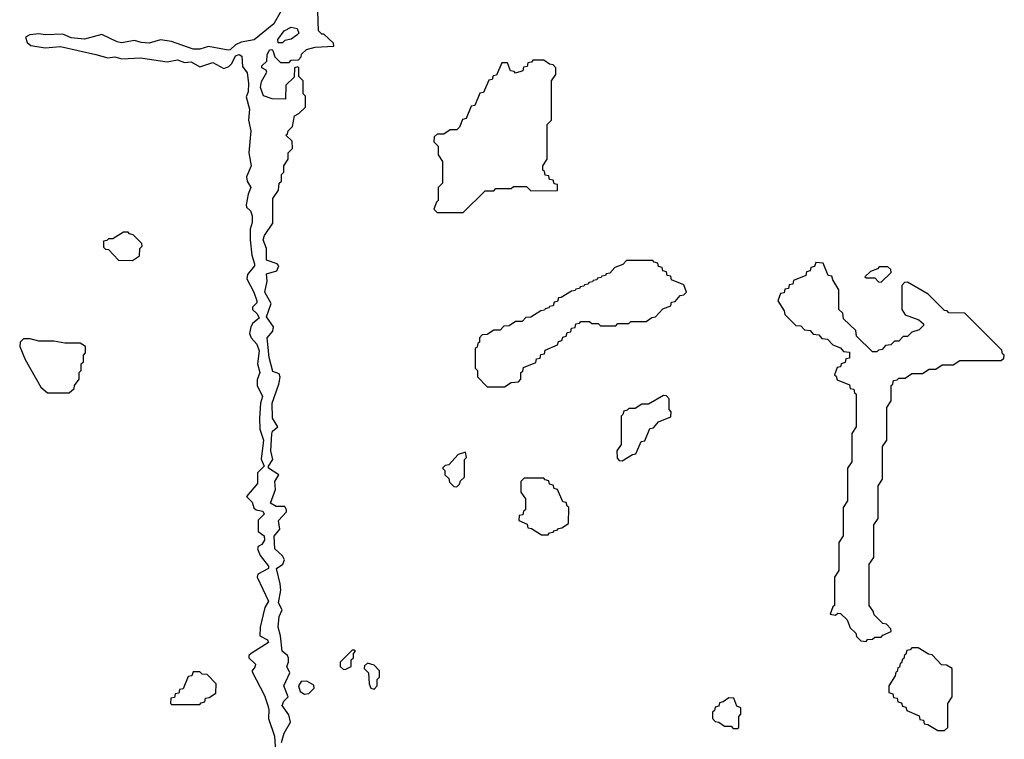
# Model space of a CAD drawing. Extents: x 2889633 to 3052318, y 540750 to 918690.
# Tile 189 of 256: x 2899958 to 2904480, y 740160 to 743466. Entities that reach past the tile are written whole.
import ezdxf

# ---------------------------------------------------------------- set-up
doc = ezdxf.new("R2010")
doc.units = 0

msp = doc.modelspace()

# ---------------------------------------------------------------- linework, layer by layer
at = {"layer": '0CON02XD'}
for points in [[(2901160.6, 743509.4), (2901125, 743446.7), (2901035, 743373.8), (2900975, 743362.5), (2900949.3, 743350.7), (2900925, 743327.5), (2900915, 743326.7), (2900825, 743343.3), (2900785, 743331.2), (2900755, 743331.2), (2900655, 743366.7), (2900605, 743373.3), (2900551.7, 743358.3), (2900515, 743361.2), (2900485, 743371.2), (2900425, 743360), (2900405, 743363.8), (2900335, 743397.5), (2900255, 743376.7), (2900193.6, 743383.6), (2900155, 743400), (2900075, 743396.7), (2900045, 743401.2), (2900003.9, 743396.1), (2899983.9, 743386.1), (2899991.2, 743361.2), (2900008.3, 743348.3), (2900075, 743336.7), (2900145, 743343.8), (2900307, 743307), (2900361.7, 743291.7), (2900395, 743296.2), (2900427, 743287), (2900511.7, 743291.7), (2900635, 743273.3), (2900681.7, 743281.7), (2900715, 743270), (2900745, 743273.3), (2900785, 743250), (2900845, 743268.8), (2900895, 743242.5), (2900918.3, 743251.7), (2900932.5, 743265), (2900949.3, 743300.7), (2900965, 743306.2), (2900978.3, 743298.3), (2900980.7, 743250.7), (2901001.7, 743221.7), (2901008.8, 743175), (2901006.2, 743135), (2900997.5, 743112.5), (2901013.3, 743055), (2901008.8, 743005), (2901018.8, 742955), (2901010, 742855), (2901020, 742795), (2900998.6, 742745), (2901002, 742725), (2901018.8, 742695), (2901006.2, 742665), (2900997.5, 742615), (2901000, 742605), (2901018.3, 742588.3), (2901026, 742565), (2901026, 742535), (2901016.4, 742503.6), (2901016.7, 742455), (2901023.9, 742383.9), (2901036.7, 742345), (2901036.7, 742335), (2901004.3, 742295.7), (2901001.2, 742275), (2901033.3, 742215), (2901046.7, 742175), (2901046.7, 742165), (2901027.5, 742145), (2901027.5, 742135), (2901047.5, 742115), (2901057.5, 742095), (2901028.3, 742071.7), (2901018.8, 742055), (2901013.8, 742025), (2901020, 742005), (2901046.1, 741976.1), (2901056.7, 741945), (2901050, 741885), (2901060, 741845), (2901048.3, 741811.7), (2901047.5, 741785), (2901072, 741735), (2901063.8, 741705), (2901058.8, 741635), (2901061.2, 741585), (2901078, 741535), (2901067, 741447), (2901080, 741415), (2901050, 741385), (2901050, 741335), (2901000, 741275), (2901025, 741250), (2901033.6, 741223.6), (2901043.8, 741213.8), (2901075, 741207.5), (2901080, 741195), (2901053.6, 741166.4), (2901052.5, 741115), (2901080, 741095), (2901082.5, 741075), (2901070, 741055), (2901053.6, 741046.4), (2901050, 741035), (2901062.5, 741005), (2901100, 740955), (2901100, 740945), (2901050.7, 740919.3), (2901047.5, 740905), (2901100, 740795), (2901084, 740765), (2901062.5, 740675), (2901060, 740635), (2901095, 740617.5), (2901100, 740605), (2901020, 740555), (2901010, 740545), (2901010, 740535), (2901040, 740505), (2901038.3, 740491.7), (2901023, 740473), (2901081.7, 740361.7), (2901097.5, 740315), (2901102.5, 740295), (2901100, 740255), (2901127.5, 740175), (2901137, 740037)], [(2901160, 740145), (2901172.3, 740187.7), (2901201.7, 740238.3), (2901193, 740273), (2901163.8, 740315), (2901170, 740335), (2901191.2, 740355), (2901170, 740405), (2901198.8, 740465), (2901183.8, 740495), (2901192.5, 740515), (2901192.3, 740532.3), (2901187.5, 740545), (2901163.8, 740565), (2901155.7, 740635), (2901144, 740675), (2901150, 740725), (2901163.3, 740755), (2901147, 740787), (2901156.7, 740845), (2901154.3, 740874.3), (2901137.5, 740945), (2901165.9, 740964.1), (2901173.8, 740985), (2901165, 741003.3), (2901130, 741035), (2901127, 741093), (2901152.5, 741125), (2901146.7, 741165), (2901182.5, 741205), (2901182.5, 741215), (2901175, 741230), (2901135, 741230), (2901110, 741245), (2901133, 741307), (2901130, 741345), (2901147.5, 741375), (2901100, 741405), (2901100, 741415), (2901120, 741445), (2901111.2, 741485), (2901115.8, 741564.2), (2901118.8, 741575), (2901142.5, 741595), (2901118.8, 741635), (2901116.7, 741705), (2901148.3, 741791.7), (2901153.6, 741823.6), (2901149.3, 741839.3), (2901120, 741850), (2901104.1, 741914.1), (2901093.8, 742005), (2901120, 742035), (2901123.3, 742055), (2901090.7, 742100.7), (2901113, 742163), (2901083.8, 742215), (2901094, 742265), (2901090.8, 742299.2), (2901138.3, 742311.7), (2901147.5, 742335), (2901140, 742345), (2901091.7, 742361.7), (2901091.2, 742415), (2901076.2, 742455), (2901081.2, 742475), (2901120.7, 742530.7), (2901120, 742645), (2901147, 742683), (2901150, 742715), (2901160, 742725), (2901160, 742755), (2901170, 742765), (2901170, 742795), (2901190, 742825), (2901190, 742855), (2901210, 742875), (2901208.3, 742908.3), (2901180, 742935), (2901188.3, 742941.7), (2901190, 742955), (2901210, 742975), (2901220, 743025), (2901240, 743035), (2901270, 743065), (2901270, 743115), (2901260, 743125), (2901260, 743185), (2901240, 743205), (2901240, 743245), (2901235, 743250), (2901220, 743245), (2901218.3, 743201.7), (2901180, 743165), (2901178.3, 743101.7), (2901117, 743103), (2901077, 743117), (2901063.3, 743155), (2901068.3, 743181.7), (2901092.5, 743225), (2901090, 743235), (2901070, 743245), (2901070, 743255), (2901092.5, 743275), (2901093.8, 743305), (2901105, 743327.5), (2901115, 743330), (2901120, 743325), (2901130, 743295), (2901155, 743270), (2901195, 743270), (2901205, 743280), (2901238.3, 743281.7), (2901250, 743295), (2901251.7, 743308.3), (2901275, 743330), (2901315, 743340), (2901400, 743345), (2901398.3, 743358.3), (2901355, 743400), (2901345, 743400), (2901330, 743415), (2901327.5, 743505)], [(2901165, 743360), (2901145, 743360), (2901143.3, 743375), (2901172.5, 743415), (2901205, 743432.5), (2901232.5, 743425), (2901240, 743405), (2901230, 743395), (2901205, 743377.5), (2901175, 743370), (2901165, 743360)], [(2901995, 742580), (2902095, 742680), (2902135, 742680), (2902145, 742690), (2902215, 742690), (2902225, 742700), (2902285, 742700), (2902305, 742680), (2902428.3, 742681.7), (2902428.3, 742708.3), (2902411.7, 742711.7), (2902408.3, 742728.3), (2902391.7, 742731.7), (2902388.3, 742748.3), (2902371.7, 742751.7), (2902368.3, 742768.3), (2902360, 742775), (2902360, 742795), (2902380, 742825), (2902380, 742985), (2902400, 743005), (2902400, 743185), (2902420, 743215), (2902420, 743245), (2902408.3, 743258.3), (2902391.7, 743261.7), (2902365, 743280), (2902315, 743280), (2902308.3, 743271.7), (2902291.7, 743268.3), (2902288.3, 743251.7), (2902271.7, 743248.3), (2902268.3, 743231.7), (2902235, 743220), (2902228.3, 743228.3), (2902211.7, 743231.7), (2902198.3, 743268.3), (2902171.7, 743268.3), (2902148.3, 743211.7), (2902131.7, 743208.3), (2902128.3, 743191.7), (2902111.7, 743188.3), (2902088.3, 743131.7), (2902071.7, 743128.3), (2902048.3, 743071.7), (2902031.7, 743068.3), (2902008.3, 743011.7), (2901991.7, 743008.3), (2901978.3, 742971.7), (2901965, 742960), (2901935, 742960), (2901905, 742940), (2901875, 742940), (2901861.7, 742928.3), (2901860, 742905), (2901880, 742885), (2901880, 742845), (2901900, 742815), (2901900, 742715), (2901880, 742695), (2901880, 742635), (2901871.7, 742628.3), (2901860, 742595), (2901875, 742580), (2901995, 742580)], [(2900475, 742360), (2900508.3, 742381.7), (2900510, 742415), (2900520, 742425), (2900518.3, 742438.3), (2900478.3, 742478.3), (2900461.7, 742481.7), (2900455, 742490), (2900435, 742490), (2900385, 742460), (2900365, 742460), (2900358.3, 742451.7), (2900341.7, 742448.3), (2900341.7, 742421.7), (2900351.7, 742411.7), (2900365, 742410), (2900411.7, 742361.7), (2900475, 742360)], [(2902185, 741780), (2902215, 741800), (2902248.3, 741801.7), (2902260, 741815), (2902260, 741845), (2902268.3, 741851.7), (2902271.7, 741868.3), (2902328.3, 741891.7), (2902331.7, 741908.3), (2902348.3, 741911.7), (2902351.7, 741928.3), (2902368.3, 741931.7), (2902371.7, 741948.3), (2902428.3, 741971.7), (2902431.7, 741988.3), (2902448.3, 741991.7), (2902451.7, 742008.3), (2902468.3, 742011.7), (2902471.7, 742028.3), (2902488.3, 742031.7), (2902491.7, 742048.3), (2902508.3, 742051.7), (2902511.7, 742068.3), (2902528.3, 742071.7), (2902535, 742080), (2902575, 742080), (2902585, 742070), (2902615, 742070), (2902625, 742060), (2902695, 742060), (2902705, 742070), (2902755, 742070), (2902765, 742080), (2902835, 742080), (2902861.7, 742098.3), (2902878.3, 742101.7), (2902911.7, 742138.3), (2902948.3, 742151.7), (2902951.7, 742168.3), (2902968.3, 742171.7), (2902991.7, 742198.3), (2903008.3, 742201.7), (2903020, 742215), (2903008.3, 742248.3), (2902951.7, 742271.7), (2902948.3, 742288.3), (2902931.7, 742291.7), (2902928.3, 742308.3), (2902911.7, 742311.7), (2902908.3, 742328.3), (2902891.7, 742331.7), (2902888.3, 742348.3), (2902871.7, 742351.7), (2902865, 742360), (2902745, 742360), (2902728.3, 742341.7), (2902691.7, 742328.3), (2902668.3, 742301.7), (2902651.7, 742298.3), (2902648.3, 742291.7), (2902631.7, 742288.3), (2902628.3, 742281.7), (2902611.7, 742278.3), (2902608.3, 742271.7), (2902591.7, 742268.3), (2902588.3, 742261.7), (2902571.7, 742258.3), (2902568.3, 742251.7), (2902551.7, 742248.3), (2902548.3, 742241.7), (2902531.7, 742238.3), (2902528.3, 742231.7), (2902511.7, 742228.3), (2902508.3, 742221.7), (2902491.7, 742218.3), (2902445, 742190), (2902431.7, 742188.3), (2902428.3, 742171.7), (2902411.7, 742168.3), (2902408.3, 742151.7), (2902391.7, 742148.3), (2902388.3, 742141.7), (2902371.7, 742138.3), (2902368.3, 742131.7), (2902351.7, 742128.3), (2902305, 742100), (2902281.7, 742098.3), (2902265, 742080), (2902235, 742080), (2902205, 742060), (2902181.7, 742058.3), (2902165, 742040), (2902135, 742040), (2902105, 742020), (2902081.7, 742018.3), (2902070, 742005), (2902070, 741985), (2902061.7, 741978.3), (2902058.3, 741961.7), (2902050, 741955), (2902050, 741865), (2902060, 741855), (2902060, 741825), (2902105, 741780), (2902185, 741780)], [(2903845, 740610), (2903851.7, 740618.3), (2903875, 740620), (2903885, 740630), (2903915, 740630), (2903921.7, 740638.3), (2903960, 740655), (2903958.3, 740668.3), (2903938.3, 740688.3), (2903921.7, 740691.7), (2903881.7, 740731.7), (2903878.3, 740748.3), (2903860, 740775), (2903860, 740965), (2903880, 740995), (2903880, 741145), (2903900, 741175), (2903900, 741325), (2903920, 741355), (2903920, 741505), (2903940, 741535), (2903940, 741685), (2903960, 741715), (2903960, 741785), (2903968.3, 741791.7), (2903971.7, 741808.3), (2903988.3, 741811.7), (2903995, 741820), (2904025, 741820), (2904055, 741840), (2904105, 741840), (2904135, 741860), (2904165, 741860), (2904195, 741880), (2904245, 741880), (2904275, 741900), (2904465, 741900), (2904478.3, 741911.7), (2904480, 741925), (2904471.7, 741931.7), (2904468.3, 741948.3), (2904298.3, 742118.3), (2904225, 742120), (2904218.3, 742128.3), (2904205, 742130), (2904130, 742205), (2904035, 742260), (2904021.7, 742258.3), (2904010, 742245), (2904010, 742135), (2904025, 742110), (2904087, 742087), (2904108.3, 742068.3), (2904108.3, 742061.7), (2904088.3, 742041.7), (2904055, 742030), (2904035, 742010), (2904015, 742010), (2903995, 741990), (2903975, 741990), (2903958.3, 741971.7), (2903935, 741970), (2903918.3, 741951.7), (2903901.7, 741948.3), (2903895, 741940), (2903875, 741940), (2903801.7, 742011.7), (2903798.3, 742038.3), (2903741.7, 742091.7), (2903738.3, 742118.3), (2903720, 742135), (2903720, 742225), (2903691.7, 742271.7), (2903688.3, 742288.3), (2903671.7, 742291.7), (2903648.3, 742348.3), (2903615, 742350), (2903608.3, 742331.7), (2903591.7, 742328.3), (2903588.3, 742311.7), (2903571.7, 742308.3), (2903568.3, 742291.7), (2903511.7, 742268.3), (2903508.3, 742251.7), (2903491.7, 742248.3), (2903488.3, 742231.7), (2903471.7, 742228.3), (2903468.3, 742211.7), (2903451.7, 742208.3), (2903440, 742175), (2903468.3, 742128.3), (2903471.7, 742111.7), (2903521.7, 742061.7), (2903545, 742060), (2903561.7, 742041.7), (2903588.3, 742038.3), (2903601.7, 742021.7), (2903628.3, 742018.3), (2903641.7, 742001.7), (2903668.3, 741998.3), (2903691.7, 741971.7), (2903728.3, 741958.3), (2903741.7, 741941.7), (2903768.3, 741938.3), (2903768.3, 741911.7), (2903751.7, 741908.3), (2903748.3, 741891.7), (2903730, 741885), (2903728.3, 741871.7), (2903711.7, 741868.3), (2903700, 741835), (2903708.3, 741828.3), (2903711.7, 741811.7), (2903768.3, 741788.3), (2903771.7, 741771.7), (2903788.3, 741768.3), (2903791.7, 741751.7), (2903800, 741745), (2903800, 741595), (2903780, 741565), (2903780, 741435), (2903760, 741405), (2903760, 741255), (2903740, 741225), (2903740, 741095), (2903720, 741065), (2903720, 740935), (2903700, 740905), (2903700, 740775), (2903691.7, 740768.3), (2903680, 740735), (2903705, 740730), (2903715, 740740), (2903728.3, 740738.3), (2903758.3, 740708.3), (2903771.7, 740671.7), (2903798.3, 740648.3), (2903801.7, 740631.7), (2903821.7, 740611.7), (2903845, 740610)], [(2903915, 742260), (2903960, 742305), (2903958.3, 742318.3), (2903945, 742330), (2903905, 742330), (2903898.3, 742321.7), (2903865, 742310), (2903840, 742285), (2903845, 742280), (2903885, 742280), (2903901.7, 742261.7), (2903915, 742260)], [(2900185, 741752.5), (2900208.3, 741771.7), (2900210, 741785), (2900230, 741815), (2900230, 741845), (2900240, 741855), (2900240, 741885), (2900250, 741895), (2900250, 741925), (2900260, 741935), (2900260, 741965), (2900235, 741980), (2900165, 741980), (2900115, 741990), (2900045, 741990), (2900005, 742000), (2899975, 742000), (2899960, 741985), (2899957.5, 741965), (2899983.3, 741905), (2900055, 741777.5), (2900085, 741752.5), (2900185, 741752.5)], [(2902725, 741440), (2902771.7, 741468.3), (2902788.3, 741471.7), (2902811.7, 741528.3), (2902828.3, 741531.7), (2902851.7, 741588.3), (2902868.3, 741591.7), (2902891.7, 741618.3), (2902948.3, 741641.7), (2902950, 741665), (2902940, 741675), (2902940, 741725), (2902928.3, 741738.3), (2902915, 741740), (2902845, 741700), (2902815, 741700), (2902785, 741680), (2902755, 741680), (2902748.3, 741671.7), (2902731.7, 741668.3), (2902728.3, 741651.7), (2902720, 741645), (2902720, 741515), (2902700, 741485), (2902701.7, 741451.7), (2902711.7, 741441.7), (2902725, 741440)], [(2901965, 741320), (2901978.3, 741331.7), (2901981.7, 741348.3), (2902000, 741365), (2902000, 741445), (2902010, 741455), (2902005, 741480), (2901971.7, 741468.3), (2901928.3, 741421.7), (2901911.7, 741418.3), (2901900, 741405), (2901910, 741395), (2901910, 741375), (2901928.3, 741358.3), (2901931.7, 741341.7), (2901951.7, 741321.7), (2901965, 741320)], [(2902385, 741100), (2902391.7, 741108.3), (2902408.3, 741111.7), (2902411.7, 741118.3), (2902428.3, 741121.7), (2902431.7, 741128.3), (2902448.3, 741131.7), (2902478.3, 741151.7), (2902480, 741225), (2902471.7, 741231.7), (2902468.3, 741248.3), (2902451.7, 741251.7), (2902428.3, 741308.3), (2902411.7, 741311.7), (2902408.3, 741328.3), (2902391.7, 741331.7), (2902388.3, 741348.3), (2902371.7, 741351.7), (2902365, 741360), (2902275, 741360), (2902260, 741345), (2902260, 741295), (2902280, 741265), (2902280, 741215), (2902271.7, 741208.3), (2902268.3, 741191.7), (2902251.7, 741188.3), (2902250, 741165), (2902288.3, 741148.3), (2902291.7, 741131.7), (2902308.3, 741128.3), (2902355, 741100), (2902385, 741100)], [(2901445, 740480), (2901455, 740482.5), (2901480, 740495), (2901480, 740525), (2901490, 740535), (2901490, 740555), (2901500, 740565), (2901495, 740570), (2901485, 740570), (2901430, 740515), (2901430, 740495), (2901445, 740480)], [(2904205, 740200), (2904220, 740215), (2904220, 740325), (2904240, 740355), (2904240, 740485), (2904215, 740500), (2904191.7, 740501.7), (2904148.3, 740548.3), (2904131.7, 740551.7), (2904085, 740580), (2904055, 740580), (2904048.3, 740571.7), (2904031.7, 740568.3), (2904028.3, 740551.7), (2904021.7, 740548.3), (2904018.3, 740531.7), (2904011.7, 740528.3), (2904008.3, 740511.7), (2904001.7, 740508.3), (2903998.3, 740491.7), (2903991.7, 740488.3), (2903988.3, 740471.7), (2903981.7, 740468.3), (2903978.3, 740451.7), (2903950, 740405), (2903950, 740375), (2903968.3, 740368.3), (2903971.7, 740351.7), (2903988.3, 740348.3), (2903991.7, 740331.7), (2904008.3, 740328.3), (2904011.7, 740311.7), (2904028.3, 740308.3), (2904031.7, 740291.7), (2904088.3, 740268.3), (2904091.7, 740251.7), (2904108.3, 740248.3), (2904111.7, 740231.7), (2904128.3, 740228.3), (2904175, 740200), (2904205, 740200)], [(2900785, 740320), (2900791.7, 740328.3), (2900808.3, 740331.7), (2900811.7, 740348.3), (2900828.3, 740351.7), (2900858.3, 740371.7), (2900860, 740415), (2900818.3, 740458.3), (2900795, 740460), (2900785, 740470), (2900755, 740470), (2900748.3, 740451.7), (2900731.7, 740448.3), (2900708.3, 740391.7), (2900691.7, 740388.3), (2900688.3, 740371.7), (2900671.7, 740368.3), (2900668.3, 740351.7), (2900651.7, 740348.3), (2900650, 740325), (2900655, 740320), (2900785, 740320)], [(2901585, 740390), (2901600, 740405), (2901600, 740435), (2901610, 740445), (2901610, 740475), (2901585, 740500), (2901555, 740510), (2901541.7, 740498.3), (2901540, 740485), (2901560, 740465), (2901562.5, 740415), (2901570, 740395), (2901585, 740390)], [(2901265, 740367.5), (2901285, 740370), (2901310, 740395), (2901308.3, 740408.3), (2901277, 740427), (2901250, 740425), (2901237.5, 740405), (2901245, 740380), (2901265, 740367.5)], [(2903255, 740210), (2903260, 740215), (2903260, 740265), (2903270, 740275), (2903270, 740305), (2903251.7, 740311.7), (2903238.3, 740348.3), (2903215, 740350), (2903188.3, 740331.7), (2903171.7, 740328.3), (2903168.3, 740311.7), (2903151.7, 740308.3), (2903148.3, 740291.7), (2903140, 740285), (2903140, 740255), (2903151.7, 740241.7), (2903168.3, 740238.3), (2903195, 740220), (2903225, 740220), (2903235, 740210), (2903255, 740210)]]:
    msp.add_lwpolyline(points, dxfattribs=at)

doc.saveas('drawing.dxf')
